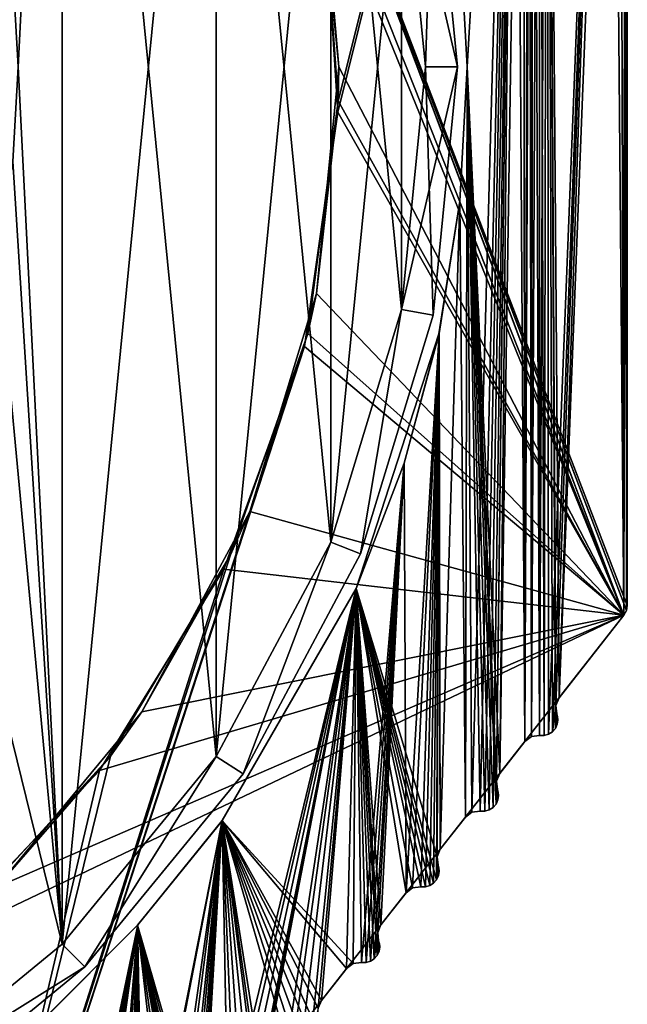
# Model space of a CAD drawing. Header units: millimetres. Extents: x -45.8 to 32.5, y -38.6 to 44.
# Tile 31 of 256: x 13 to 22.5, y -14.6 to 0.7. Entities that reach past the tile are written whole.
import ezdxf

# ---------------------------------------------------------------- set-up
doc = ezdxf.new("R2010")
doc.units = ezdxf.units.MM
doc.header["$LTSCALE"] = 33.374815
for name, color, linetype in [('114', 7, 'CONTINUOUS'), ('115', 7, 'CONTINUOUS'), ('116', 7, 'CONTINUOUS'), ('117', 7, 'CONTINUOUS'), ('118', 7, 'CONTINUOUS'), ('119', 7, 'CONTINUOUS'), ('120', 7, 'CONTINUOUS'), ('270', 7, 'CONTINUOUS'), ('271', 7, 'CONTINUOUS'), ('272', 7, 'CONTINUOUS'), ('273', 7, 'CONTINUOUS'), ('280', 7, 'CONTINUOUS'), ('281', 7, 'CONTINUOUS'), ('282', 7, 'CONTINUOUS'), ('283', 7, 'CONTINUOUS'), ('284', 7, 'CONTINUOUS'), ('291', 7, 'CONTINUOUS'), ('51', 7, 'CONTINUOUS'), ('52', 7, 'CONTINUOUS'), ('53', 7, 'CONTINUOUS'), ('54', 7, 'CONTINUOUS'), ('618', 7, 'CONTINUOUS'), ('619', 7, 'CONTINUOUS'), ('620', 7, 'CONTINUOUS'), ('633', 7, 'CONTINUOUS'), ('634', 7, 'CONTINUOUS'), ('635', 7, 'CONTINUOUS'), ('656', 7, 'CONTINUOUS'), ('657', 7, 'CONTINUOUS'), ('658', 7, 'CONTINUOUS'), ('664', 7, 'CONTINUOUS'), ('665', 7, 'CONTINUOUS'), ('666', 7, 'CONTINUOUS'), ('88', 7, 'CONTINUOUS'), ('89', 7, 'CONTINUOUS'), ('90', 7, 'CONTINUOUS'), ('91', 7, 'CONTINUOUS'), ('98', 7, 'CONTINUOUS'), ('99', 7, 'CONTINUOUS')]:
    doc.layers.add(name, color=color, linetype=linetype)

msp = doc.modelspace()

# ---------------------------------------------------------------- linework, layer by layer
at = {"layer": '114', "linetype": 'Continuous'}
for points in [[(21.413, -10.135, -255), (21.399, -10.089, -255), (21.413, -10.135, 255), (21.413, -10.135, -255)], [(21.399, -10.089, -255), (21.399, -10.089, 255), (21.413, -10.135, 255), (21.399, -10.089, -255)], [(21.417, -10.182, -255), (21.413, -10.135, -255), (21.417, -10.182, 255), (21.417, -10.182, -255)], [(21.413, -10.135, -255), (21.413, -10.135, 255), (21.417, -10.182, 255), (21.413, -10.135, -255)], [(21.378, -10.317, -255), (21.407, -10.252, -255), (21.407, -10.252, 255), (21.378, -10.317, -255)], [(21.378, -10.317, -255), (21.407, -10.252, 255), (21.378, -10.317, 255), (21.378, -10.317, -255)], [(21.417, -10.182, -255), (21.417, -10.182, 255), (21.407, -10.252, 255), (21.417, -10.182, -255)], [(21.407, -10.252, -255), (21.417, -10.182, -255), (21.407, -10.252, 255), (21.407, -10.252, -255)], [(21.203, -10.429, -255), (21.203, -10.429, 255), (21.132, -10.429, 255), (21.203, -10.429, -255)], [(21.132, -10.429, -255), (21.203, -10.429, -255), (21.132, -10.429, 255), (21.132, -10.429, -255)], [(21.203, -10.429, -255), (21.271, -10.409, 255), (21.203, -10.429, 255), (21.203, -10.429, -255)], [(21.203, -10.429, -255), (21.271, -10.409, -255), (21.271, -10.409, 255), (21.203, -10.429, -255)], [(21.271, -10.409, -255), (21.331, -10.371, -255), (21.331, -10.371, 255), (21.271, -10.409, -255)], [(21.271, -10.409, -255), (21.331, -10.371, 255), (21.271, -10.409, 255), (21.271, -10.409, -255)], [(21.331, -10.371, -255), (21.378, -10.317, -255), (21.378, -10.317, 255), (21.331, -10.371, -255)], [(21.331, -10.371, -255), (21.378, -10.317, 255), (21.331, -10.371, 255), (21.331, -10.371, -255)]]:
    msp.add_3dface(points, dxfattribs=at)
at = {"layer": '115', "linetype": 'Continuous'}
for points in [[(20.458, -11.14, -255), (20.509, -11.021, -255), (20.458, -11.14, 255), (20.458, -11.14, -255)], [(20.509, -11.021, -255), (20.509, -11.021, 255), (20.458, -11.14, 255), (20.509, -11.021, -255)], [(20.473, -11.269, -255), (20.458, -11.14, -255), (20.473, -11.269, 255), (20.473, -11.269, -255)], [(20.458, -11.14, -255), (20.458, -11.14, 255), (20.473, -11.269, 255), (20.458, -11.14, -255)]]:
    msp.add_3dface(points, dxfattribs=at)
at = {"layer": '116', "linetype": 'Continuous'}
for points in [[(20.487, -11.315, -255), (20.473, -11.269, -255), (20.487, -11.315, 255), (20.487, -11.315, -255)], [(20.473, -11.269, -255), (20.473, -11.269, 255), (20.487, -11.315, 255), (20.473, -11.269, -255)], [(20.481, -11.432, -255), (20.491, -11.362, -255), (20.481, -11.432, 255), (20.481, -11.432, -255)], [(20.491, -11.362, -255), (20.491, -11.362, 255), (20.481, -11.432, 255), (20.491, -11.362, -255)], [(20.491, -11.362, -255), (20.487, -11.315, -255), (20.491, -11.362, 255), (20.491, -11.362, -255)], [(20.487, -11.315, -255), (20.487, -11.315, 255), (20.491, -11.362, 255), (20.487, -11.315, -255)], [(20.405, -11.551, -255), (20.452, -11.497, 255), (20.405, -11.551, 255), (20.405, -11.551, -255)], [(20.405, -11.551, -255), (20.452, -11.497, -255), (20.452, -11.497, 255), (20.405, -11.551, -255)], [(20.452, -11.497, -255), (20.481, -11.432, -255), (20.481, -11.432, 255), (20.452, -11.497, -255)], [(20.452, -11.497, -255), (20.481, -11.432, 255), (20.452, -11.497, 255), (20.452, -11.497, -255)], [(20.206, -11.609, -255), (20.277, -11.609, -255), (20.206, -11.609, 255), (20.206, -11.609, -255)], [(20.277, -11.609, -255), (20.277, -11.609, 255), (20.206, -11.609, 255), (20.277, -11.609, -255)], [(20.277, -11.609, -255), (20.345, -11.589, -255), (20.345, -11.589, 255), (20.277, -11.609, -255)], [(20.277, -11.609, -255), (20.345, -11.589, 255), (20.277, -11.609, 255), (20.277, -11.609, -255)], [(20.345, -11.589, -255), (20.405, -11.551, -255), (20.405, -11.551, 255), (20.345, -11.589, -255)], [(20.345, -11.589, -255), (20.405, -11.551, 255), (20.345, -11.589, 255), (20.345, -11.589, -255)]]:
    msp.add_3dface(points, dxfattribs=at)
at = {"layer": '117', "linetype": 'Continuous'}
for points in [[(19.974, -11.703, -255), (20.077, -11.625, -255), (19.974, -11.703, 255), (19.974, -11.703, -255)], [(20.077, -11.625, -255), (20.077, -11.625, 255), (19.974, -11.703, 255), (20.077, -11.625, -255)], [(20.077, -11.625, -255), (20.206, -11.609, -255), (20.077, -11.625, 255), (20.077, -11.625, -255)], [(20.206, -11.609, -255), (20.206, -11.609, 255), (20.077, -11.625, 255), (20.206, -11.609, -255)]]:
    msp.add_3dface(points, dxfattribs=at)
at = {"layer": '118', "linetype": 'Continuous'}
for points in [[(19.547, -12.449, -255), (19.547, -12.449, 255), (19.561, -12.495, 255), (19.547, -12.449, -255)], [(19.561, -12.495, -255), (19.547, -12.449, -255), (19.561, -12.495, 255), (19.561, -12.495, -255)], [(19.565, -12.542, -255), (19.565, -12.542, 255), (19.555, -12.612, 255), (19.565, -12.542, -255)], [(19.555, -12.612, -255), (19.565, -12.542, -255), (19.555, -12.612, 255), (19.555, -12.612, -255)], [(19.561, -12.495, -255), (19.561, -12.495, 255), (19.565, -12.542, 255), (19.561, -12.495, -255)], [(19.565, -12.542, -255), (19.561, -12.495, -255), (19.565, -12.542, 255), (19.565, -12.542, -255)], [(19.419, -12.769, -255), (19.479, -12.731, 255), (19.419, -12.769, 255), (19.419, -12.769, -255)], [(19.419, -12.769, -255), (19.479, -12.731, -255), (19.479, -12.731, 255), (19.419, -12.769, -255)], [(19.479, -12.731, -255), (19.525, -12.677, 255), (19.479, -12.731, 255), (19.479, -12.731, -255)], [(19.479, -12.731, -255), (19.525, -12.677, -255), (19.525, -12.677, 255), (19.479, -12.731, -255)], [(19.525, -12.677, -255), (19.555, -12.612, 255), (19.525, -12.677, 255), (19.525, -12.677, -255)], [(19.525, -12.677, -255), (19.555, -12.612, -255), (19.555, -12.612, 255), (19.525, -12.677, -255)], [(19.351, -12.789, -255), (19.351, -12.789, 255), (19.28, -12.789, 255), (19.351, -12.789, -255)], [(19.28, -12.789, -255), (19.351, -12.789, -255), (19.28, -12.789, 255), (19.28, -12.789, -255)], [(19.351, -12.789, -255), (19.419, -12.769, 255), (19.351, -12.789, 255), (19.351, -12.789, -255)], [(19.351, -12.789, -255), (19.419, -12.769, -255), (19.419, -12.769, 255), (19.351, -12.789, -255)]]:
    msp.add_3dface(points, dxfattribs=at)
at = {"layer": '119', "linetype": 'Continuous'}
for points in [[(18.656, -13.381, -255), (18.656, -13.381, 255), (18.606, -13.5, 255), (18.656, -13.381, -255)], [(18.606, -13.5, -255), (18.656, -13.381, -255), (18.606, -13.5, 255), (18.606, -13.5, -255)], [(18.606, -13.5, -255), (18.606, -13.5, 255), (18.621, -13.629, 255), (18.606, -13.5, -255)], [(18.621, -13.629, -255), (18.606, -13.5, -255), (18.621, -13.629, 255), (18.621, -13.629, -255)]]:
    msp.add_3dface(points, dxfattribs=at)
at = {"layer": '120', "linetype": 'Continuous'}
for points in [[(18.621, -13.629, -255), (18.621, -13.629, 255), (18.635, -13.675, 255), (18.621, -13.629, -255)], [(18.635, -13.675, -255), (18.621, -13.629, -255), (18.635, -13.675, 255), (18.635, -13.675, -255)], [(18.599, -13.857, -255), (18.629, -13.792, -255), (18.629, -13.792, 255), (18.599, -13.857, -255)], [(18.599, -13.857, -255), (18.629, -13.792, 255), (18.599, -13.857, 255), (18.599, -13.857, -255)], [(18.639, -13.722, -255), (18.639, -13.722, 255), (18.629, -13.792, 255), (18.639, -13.722, -255)], [(18.629, -13.792, -255), (18.639, -13.722, -255), (18.629, -13.792, 255), (18.629, -13.792, -255)], [(18.639, -13.722, -255), (18.635, -13.675, -255), (18.639, -13.722, 255), (18.639, -13.722, -255)], [(18.635, -13.675, -255), (18.635, -13.675, 255), (18.639, -13.722, 255), (18.635, -13.675, -255)], [(18.354, -13.969, -255), (18.425, -13.969, -255), (18.354, -13.969, 255), (18.354, -13.969, -255)], [(18.425, -13.969, -255), (18.425, -13.969, 255), (18.354, -13.969, 255), (18.425, -13.969, -255)], [(18.425, -13.969, -255), (18.493, -13.949, -255), (18.493, -13.949, 255), (18.425, -13.969, -255)], [(18.425, -13.969, -255), (18.493, -13.949, 255), (18.425, -13.969, 255), (18.425, -13.969, -255)], [(18.493, -13.949, -255), (18.553, -13.911, -255), (18.553, -13.911, 255), (18.493, -13.949, -255)], [(18.493, -13.949, -255), (18.553, -13.911, 255), (18.493, -13.949, 255), (18.493, -13.949, -255)], [(18.553, -13.911, -255), (18.599, -13.857, -255), (18.599, -13.857, 255), (18.553, -13.911, -255)], [(18.553, -13.911, -255), (18.599, -13.857, 255), (18.553, -13.911, 255), (18.553, -13.911, -255)]]:
    msp.add_3dface(points, dxfattribs=at)
at = {"layer": '270', "linetype": 'Continuous'}
for points in [[(12.915, 1.473, -255), (13.682, 13.683, -255), (13, 0, -255), (12.915, 1.473, -255)], [(13.682, 13.683, -255), (13.683, -13.682, -255), (13, 0, -255), (13.682, 13.683, -255)], [(13.682, 13.683, -255), (16.086, 10.755, -255), (13.683, -13.682, -255), (13.682, 13.683, -255)], [(13.683, -13.682, -255), (16.086, 10.755, -255), (16.086, -10.754, -255), (13.683, -13.682, -255)], [(16.086, 10.755, -255), (17.874, 7.413, -255), (16.086, -10.754, -255), (16.086, 10.755, -255)], [(16.086, -10.754, -255), (17.874, 7.413, -255), (17.874, -7.412, -255), (16.086, -10.754, -255)], [(17.874, 7.413, -255), (18.977, 3.782, -255), (17.874, -7.412, -255), (17.874, 7.413, -255)], [(17.874, -7.412, -255), (18.977, 3.782, -255), (18.977, -3.782, -255), (17.874, -7.412, -255)], [(18.977, 3.782, -255), (19.35, 0, -255), (18.977, -3.782, -255), (18.977, 3.782, -255)], [(13, 0, -255), (13.683, -13.682, -255), (12.915, -1.473, -255), (13, 0, -255)], [(13.683, -13.682, -255), (10.755, -16.086, -255), (12.915, -1.473, -255), (13.683, -13.682, -255)]]:
    msp.add_3dface(points, dxfattribs=at)
at = {"layer": '271', "linetype": 'Continuous'}
for points in [[(19.85, 0, -254.5), (18.977, 3.782, -255), (19.469, 3.873, -254.5), (19.85, 0, -254.5)], [(19.35, 0, -255), (18.977, 3.782, -255), (19.85, 0, -254.5), (19.35, 0, -255)]]:
    msp.add_3dface(points, dxfattribs=at)
at = {"layer": '272', "linetype": 'Continuous'}
for points in [[(19.35, 0, -234), (19.469, 3.873, -234.5), (18.977, 3.782, -234), (19.35, 0, -234)], [(19.85, 0, -234.5), (19.469, 3.873, -234.5), (19.35, 0, -234), (19.85, 0, -234.5)]]:
    msp.add_3dface(points, dxfattribs=at)
at = {"layer": '273', "linetype": 'Continuous'}
for points in [[(13, 0, -234), (13.683, 13.682, -234), (12.915, 1.473, -234), (13, 0, -234)], [(13.682, -13.683, -234), (13.683, 13.682, -234), (13, 0, -234), (13.682, -13.683, -234)], [(16.086, -10.755, -234), (13.683, 13.682, -234), (13.682, -13.683, -234), (16.086, -10.755, -234)], [(16.086, 10.754, -234), (13.683, 13.682, -234), (16.086, -10.755, -234), (16.086, 10.754, -234)], [(17.874, -7.413, -234), (16.086, 10.754, -234), (16.086, -10.755, -234), (17.874, -7.413, -234)], [(17.874, 7.412, -234), (16.086, 10.754, -234), (17.874, -7.413, -234), (17.874, 7.412, -234)], [(18.977, -3.782, -234), (17.874, 7.412, -234), (17.874, -7.413, -234), (18.977, -3.782, -234)], [(18.977, 3.782, -234), (17.874, 7.412, -234), (18.977, -3.782, -234), (18.977, 3.782, -234)], [(19.35, 0, -234), (18.977, 3.782, -234), (18.977, -3.782, -234), (19.35, 0, -234)], [(13.682, -13.683, -234), (13, 0, -234), (12.915, -1.473, -234), (13.682, -13.683, -234)], [(12.671, -2.907, -234), (13.682, -13.683, -234), (12.915, -1.473, -234), (12.671, -2.907, -234)], [(11.706, -5.653, -234), (13.682, -13.683, -234), (12.671, -2.907, -234), (11.706, -5.653, -234)], [(10.754, -16.086, -234), (13.682, -13.683, -234), (11.706, -5.653, -234), (10.754, -16.086, -234)]]:
    msp.add_3dface(points, dxfattribs=at)
at = {"layer": '280', "linetype": 'Continuous'}
for points in [[(19.85, 0, -234.5), (19.35, 0, -234), (18.977, -3.782, -234), (19.85, 0, -234.5)], [(19.85, 0, -234.5), (18.977, -3.782, -234), (19.469, -3.873, -234.5), (19.85, 0, -234.5)], [(18.977, -3.782, -234), (17.874, -7.413, -234), (18.339, -7.596, -234.5), (18.977, -3.782, -234)], [(19.469, -3.873, -234.5), (18.977, -3.782, -234), (18.339, -7.596, -234.5), (19.469, -3.873, -234.5)], [(17.874, -7.413, -234), (16.086, -10.755, -234), (16.505, -11.028, -234.5), (17.874, -7.413, -234)], [(18.339, -7.596, -234.5), (17.874, -7.413, -234), (16.505, -11.028, -234.5), (18.339, -7.596, -234.5)], [(16.086, -10.755, -234), (13.682, -13.683, -234), (14.036, -14.036, -234.5), (16.086, -10.755, -234)], [(16.505, -11.028, -234.5), (16.086, -10.755, -234), (14.036, -14.036, -234.5), (16.505, -11.028, -234.5)], [(13.682, -13.683, -234), (10.754, -16.086, -234), (14.036, -14.036, -234.5), (13.682, -13.683, -234)], [(14.036, -14.036, -234.5), (10.754, -16.086, -234), (11.028, -16.505, -234.5), (14.036, -14.036, -234.5)]]:
    msp.add_3dface(points, dxfattribs=at)
at = {"layer": '281', "linetype": 'Continuous'}
for points in [[(13, 0, 255), (13.683, 13.682, 255), (12.915, 1.473, 255), (13, 0, 255)], [(13.682, -13.683, 255), (13.683, 13.682, 255), (13, 0, 255), (13.682, -13.683, 255)], [(16.086, -10.755, 255), (13.683, 13.682, 255), (13.682, -13.683, 255), (16.086, -10.755, 255)], [(16.086, 10.754, 255), (13.683, 13.682, 255), (16.086, -10.755, 255), (16.086, 10.754, 255)], [(17.874, -7.413, 255), (16.086, 10.754, 255), (16.086, -10.755, 255), (17.874, -7.413, 255)], [(17.874, 7.412, 255), (16.086, 10.754, 255), (17.874, -7.413, 255), (17.874, 7.412, 255)], [(18.977, -3.782, 255), (17.874, 7.412, 255), (17.874, -7.413, 255), (18.977, -3.782, 255)], [(18.977, 3.782, 255), (17.874, 7.412, 255), (18.977, -3.782, 255), (18.977, 3.782, 255)], [(19.35, 0, 255), (18.977, 3.782, 255), (18.977, -3.782, 255), (19.35, 0, 255)], [(13.682, -13.683, 255), (13, 0, 255), (12.915, -1.473, 255), (13.682, -13.683, 255)], [(12.671, -2.907, 255), (13.682, -13.683, 255), (12.915, -1.473, 255), (12.671, -2.907, 255)], [(11.706, -5.653, 255), (13.682, -13.683, 255), (12.671, -2.907, 255), (11.706, -5.653, 255)], [(10.754, -16.086, 255), (13.682, -13.683, 255), (11.706, -5.653, 255), (10.754, -16.086, 255)]]:
    msp.add_3dface(points, dxfattribs=at)
at = {"layer": '282', "linetype": 'Continuous'}
for points in [[(18.977, 3.782, 255), (19.35, 0, 255), (19.469, 3.873, 254.5), (18.977, 3.782, 255)], [(19.469, 3.873, 254.5), (19.35, 0, 255), (19.85, 0, 254.5), (19.469, 3.873, 254.5)]]:
    msp.add_3dface(points, dxfattribs=at)
at = {"layer": '283', "linetype": 'Continuous'}
for points in [[(19.85, 0, 234.5), (18.977, 3.782, 234), (19.469, 3.873, 234.5), (19.85, 0, 234.5)], [(19.35, 0, 234), (18.977, 3.782, 234), (19.85, 0, 234.5), (19.35, 0, 234)]]:
    msp.add_3dface(points, dxfattribs=at)
at = {"layer": '284', "linetype": 'Continuous'}
for points in [[(12.915, 1.473, 234), (13.682, 13.683, 234), (13, 0, 234), (12.915, 1.473, 234)], [(13.682, 13.683, 234), (13.683, -13.682, 234), (13, 0, 234), (13.682, 13.683, 234)], [(13.682, 13.683, 234), (16.086, 10.755, 234), (13.683, -13.682, 234), (13.682, 13.683, 234)], [(13.683, -13.682, 234), (16.086, 10.755, 234), (16.086, -10.754, 234), (13.683, -13.682, 234)], [(16.086, 10.755, 234), (17.874, 7.413, 234), (16.086, -10.754, 234), (16.086, 10.755, 234)], [(16.086, -10.754, 234), (17.874, 7.413, 234), (17.874, -7.412, 234), (16.086, -10.754, 234)], [(17.874, 7.413, 234), (18.977, 3.782, 234), (17.874, -7.412, 234), (17.874, 7.413, 234)], [(17.874, -7.412, 234), (18.977, 3.782, 234), (18.977, -3.782, 234), (17.874, -7.412, 234)], [(18.977, 3.782, 234), (19.35, 0, 234), (18.977, -3.782, 234), (18.977, 3.782, 234)], [(13, 0, 234), (13.683, -13.682, 234), (12.915, -1.473, 234), (13, 0, 234)], [(13.683, -13.682, 234), (10.755, -16.086, 234), (12.915, -1.473, 234), (13.683, -13.682, 234)]]:
    msp.add_3dface(points, dxfattribs=at)
at = {"layer": '291', "linetype": 'Continuous'}
for points in [[(18.977, -3.782, 234), (19.35, 0, 234), (19.469, -3.873, 234.5), (18.977, -3.782, 234)], [(19.35, 0, 234), (19.85, 0, 234.5), (19.469, -3.873, 234.5), (19.35, 0, 234)], [(17.874, -7.412, 234), (18.977, -3.782, 234), (18.339, -7.596, 234.5), (17.874, -7.412, 234)], [(18.339, -7.596, 234.5), (18.977, -3.782, 234), (19.469, -3.873, 234.5), (18.339, -7.596, 234.5)], [(16.086, -10.754, 234), (17.874, -7.412, 234), (16.505, -11.028, 234.5), (16.086, -10.754, 234)], [(16.505, -11.028, 234.5), (17.874, -7.412, 234), (18.339, -7.596, 234.5), (16.505, -11.028, 234.5)], [(13.683, -13.682, 234), (16.086, -10.754, 234), (14.036, -14.036, 234.5), (13.683, -13.682, 234)], [(14.036, -14.036, 234.5), (16.086, -10.754, 234), (16.505, -11.028, 234.5), (14.036, -14.036, 234.5)], [(10.755, -16.086, 234), (13.683, -13.682, 234), (14.036, -14.036, 234.5), (10.755, -16.086, 234)], [(11.028, -16.505, 234.5), (10.755, -16.086, 234), (14.036, -14.036, 234.5), (11.028, -16.505, 234.5)]]:
    msp.add_3dface(points, dxfattribs=at)
at = {"layer": '51', "linetype": 'Continuous'}
for points in [[(21.25, 14.31, -255), (21.132, -10.429, -255), (21.125, 14.276, -255), (21.25, 14.31, -255)], [(21.203, -10.429, -255), (21.132, -10.429, -255), (21.25, 14.31, -255), (21.203, -10.429, -255)], [(21.271, -10.409, -255), (21.203, -10.429, -255), (21.25, 14.31, -255), (21.271, -10.409, -255)], [(22.25, 14.31, -255), (21.271, -10.409, -255), (21.25, 14.31, -255), (22.25, 14.31, -255)], [(21.331, -10.371, -255), (21.271, -10.409, -255), (22.25, 14.31, -255), (21.331, -10.371, -255)], [(21.384, -9.96, -255), (21.331, -10.371, -255), (22.25, 14.31, -255), (21.384, -9.96, -255)], [(21.435, -9.841, -255), (21.384, -9.96, -255), (22.25, 14.31, -255), (21.435, -9.841, -255)], [(22.375, 14.276, -255), (21.435, -9.841, -255), (22.25, 14.31, -255), (22.375, 14.276, -255)], [(21.034, 14.185, -255), (21.004, -10.445, -255), (21, 13.06, -255), (21.034, 14.185, -255)], [(21.125, 14.276, -255), (21.004, -10.445, -255), (21.034, 14.185, -255), (21.125, 14.276, -255)], [(21.132, -10.429, -255), (21.004, -10.445, -255), (21.125, 14.276, -255), (21.132, -10.429, -255)], [(22.447, -8.552, -255), (21.435, -9.841, -255), (22.375, 14.276, -255), (22.447, -8.552, -255)], [(22.466, 14.185, -255), (22.447, -8.552, -255), (22.375, 14.276, -255), (22.466, 14.185, -255)], [(22.486, -8.479, -255), (22.447, -8.552, -255), (22.466, 14.185, -255), (22.486, -8.479, -255)], [(22.5, 14.06, -255), (22.486, -8.479, -255), (22.466, 14.185, -255), (22.5, 14.06, -255)], [(22.5, -8.397, -255), (22.486, -8.479, -255), (22.5, 14.06, -255), (22.5, -8.397, -255)], [(21, 13.06, -255), (20.9, -10.523, -255), (20.966, 12.935, -255), (21, 13.06, -255)], [(21.004, -10.445, -255), (20.9, -10.523, -255), (21, 13.06, -255), (21.004, -10.445, -255)], [(20.966, 12.935, -255), (20.9, -10.523, -255), (20.875, 12.844, -255), (20.966, 12.935, -255)], [(20.75, 12.81, -255), (20, 0, -255), (19.89, 2.093, -255), (20.75, 12.81, -255)], [(20.75, 12.81, -255), (20.077, -11.625, -255), (20, 0, -255), (20.75, 12.81, -255)], [(20.206, -11.609, -255), (20.077, -11.625, -255), (20.75, 12.81, -255), (20.206, -11.609, -255)], [(20.277, -11.609, -255), (20.206, -11.609, -255), (20.75, 12.81, -255), (20.277, -11.609, -255)], [(20.345, -11.589, -255), (20.277, -11.609, -255), (20.75, 12.81, -255), (20.345, -11.589, -255)], [(20.405, -11.551, -255), (20.345, -11.589, -255), (20.75, 12.81, -255), (20.405, -11.551, -255)], [(20.452, -11.497, -255), (20.405, -11.551, -255), (20.75, 12.81, -255), (20.452, -11.497, -255)], [(20.458, -11.14, -255), (20.452, -11.497, -255), (20.75, 12.81, -255), (20.458, -11.14, -255)], [(20.509, -11.021, -255), (20.458, -11.14, -255), (20.75, 12.81, -255), (20.509, -11.021, -255)], [(20.875, 12.844, -255), (20.509, -11.021, -255), (20.75, 12.81, -255), (20.875, 12.844, -255)], [(20.9, -10.523, -255), (20.509, -11.021, -255), (20.875, 12.844, -255), (20.9, -10.523, -255)], [(20, 0, -255), (19.974, -11.703, -255), (19.89, -2.091, -255), (20, 0, -255)], [(20.077, -11.625, -255), (19.974, -11.703, -255), (20, 0, -255), (20.077, -11.625, -255)], [(19.89, -2.091, -255), (19.583, -12.201, -255), (19.563, -4.159, -255), (19.89, -2.091, -255)], [(19.974, -11.703, -255), (19.583, -12.201, -255), (19.89, -2.091, -255), (19.974, -11.703, -255)], [(19.563, -4.159, -255), (19.048, -12.883, -255), (19.021, -6.18, -255), (19.563, -4.159, -255)], [(19.151, -12.805, -255), (19.048, -12.883, -255), (19.563, -4.159, -255), (19.151, -12.805, -255)], [(19.28, -12.789, -255), (19.151, -12.805, -255), (19.563, -4.159, -255), (19.28, -12.789, -255)], [(19.351, -12.789, -255), (19.28, -12.789, -255), (19.563, -4.159, -255), (19.351, -12.789, -255)], [(19.419, -12.769, -255), (19.351, -12.789, -255), (19.563, -4.159, -255), (19.419, -12.769, -255)], [(19.479, -12.731, -255), (19.419, -12.769, -255), (19.563, -4.159, -255), (19.479, -12.731, -255)], [(19.525, -12.677, -255), (19.479, -12.731, -255), (19.563, -4.159, -255), (19.525, -12.677, -255)], [(19.532, -12.32, -255), (19.525, -12.677, -255), (19.563, -4.159, -255), (19.532, -12.32, -255)], [(19.583, -12.201, -255), (19.532, -12.32, -255), (19.563, -4.159, -255), (19.583, -12.201, -255)], [(19.021, -6.18, -255), (18.354, -13.969, -255), (18.271, -8.136, -255), (19.021, -6.18, -255)], [(18.425, -13.969, -255), (18.354, -13.969, -255), (19.021, -6.18, -255), (18.425, -13.969, -255)], [(18.493, -13.949, -255), (18.425, -13.969, -255), (19.021, -6.18, -255), (18.493, -13.949, -255)], [(18.553, -13.911, -255), (18.493, -13.949, -255), (19.021, -6.18, -255), (18.553, -13.911, -255)], [(18.606, -13.5, -255), (18.553, -13.911, -255), (19.021, -6.18, -255), (18.606, -13.5, -255)], [(18.656, -13.381, -255), (18.606, -13.5, -255), (19.021, -6.18, -255), (18.656, -13.381, -255)], [(19.048, -12.883, -255), (18.656, -13.381, -255), (19.021, -6.18, -255), (19.048, -12.883, -255)], [(18.271, -8.136, -255), (16.27, -16.423, -255), (16.18, -11.756, -255), (18.271, -8.136, -255)], [(16.373, -16.345, -255), (16.27, -16.423, -255), (18.271, -8.136, -255), (16.373, -16.345, -255)], [(16.502, -16.329, -255), (16.373, -16.345, -255), (18.271, -8.136, -255), (16.502, -16.329, -255)], [(16.641, -16.309, -255), (16.502, -16.329, -255), (18.271, -8.136, -255), (16.641, -16.309, -255)], [(16.753, -15.86, -255), (16.641, -16.309, -255), (18.271, -8.136, -255), (16.753, -15.86, -255)], [(16.804, -15.741, -255), (16.753, -15.86, -255), (18.271, -8.136, -255), (16.804, -15.741, -255)], [(17.196, -15.243, -255), (16.804, -15.741, -255), (18.271, -8.136, -255), (17.196, -15.243, -255)], [(17.299, -15.165, -255), (17.196, -15.243, -255), (18.271, -8.136, -255), (17.299, -15.165, -255)], [(17.428, -15.149, -255), (17.299, -15.165, -255), (18.271, -8.136, -255), (17.428, -15.149, -255)], [(17.567, -15.129, -255), (17.428, -15.149, -255), (18.271, -8.136, -255), (17.567, -15.129, -255)], [(17.68, -14.68, -255), (17.567, -15.129, -255), (18.271, -8.136, -255), (17.68, -14.68, -255)], [(17.73, -14.561, -255), (17.68, -14.68, -255), (18.271, -8.136, -255), (17.73, -14.561, -255)], [(18.122, -14.063, -255), (17.73, -14.561, -255), (18.271, -8.136, -255), (18.122, -14.063, -255)], [(18.225, -13.985, -255), (18.122, -14.063, -255), (18.271, -8.136, -255), (18.225, -13.985, -255)], [(18.354, -13.969, -255), (18.225, -13.985, -255), (18.271, -8.136, -255), (18.354, -13.969, -255)], [(21.378, -10.317, -255), (21.331, -10.371, -255), (21.384, -9.96, -255), (21.378, -10.317, -255)], [(21.399, -10.089, -255), (21.378, -10.317, -255), (21.384, -9.96, -255), (21.399, -10.089, -255)], [(21.407, -10.252, -255), (21.378, -10.317, -255), (21.399, -10.089, -255), (21.407, -10.252, -255)], [(21.413, -10.135, -255), (21.407, -10.252, -255), (21.399, -10.089, -255), (21.413, -10.135, -255)], [(21.417, -10.182, -255), (21.407, -10.252, -255), (21.413, -10.135, -255), (21.417, -10.182, -255)], [(20.473, -11.269, -255), (20.452, -11.497, -255), (20.458, -11.14, -255), (20.473, -11.269, -255)], [(20.481, -11.432, -255), (20.452, -11.497, -255), (20.473, -11.269, -255), (20.481, -11.432, -255)], [(20.487, -11.315, -255), (20.481, -11.432, -255), (20.473, -11.269, -255), (20.487, -11.315, -255)], [(20.491, -11.362, -255), (20.481, -11.432, -255), (20.487, -11.315, -255), (20.491, -11.362, -255)], [(16.18, -11.756, -255), (14.901, -18.22, -255), (14.862, -13.383, -255), (16.18, -11.756, -255)], [(14.952, -18.101, -255), (14.901, -18.22, -255), (16.18, -11.756, -255), (14.952, -18.101, -255)], [(15.344, -17.603, -255), (14.952, -18.101, -255), (16.18, -11.756, -255), (15.344, -17.603, -255)], [(15.447, -17.525, -255), (15.344, -17.603, -255), (16.18, -11.756, -255), (15.447, -17.525, -255)], [(15.576, -17.509, -255), (15.447, -17.525, -255), (16.18, -11.756, -255), (15.576, -17.509, -255)], [(15.647, -17.509, -255), (15.576, -17.509, -255), (16.18, -11.756, -255), (15.647, -17.509, -255)], [(15.715, -17.489, -255), (15.647, -17.509, -255), (16.18, -11.756, -255), (15.715, -17.489, -255)], [(15.775, -17.451, -255), (15.715, -17.489, -255), (16.18, -11.756, -255), (15.775, -17.451, -255)], [(15.827, -17.04, -255), (15.775, -17.451, -255), (16.18, -11.756, -255), (15.827, -17.04, -255)], [(15.878, -16.921, -255), (15.827, -17.04, -255), (16.18, -11.756, -255), (15.878, -16.921, -255)], [(16.27, -16.423, -255), (15.878, -16.921, -255), (16.18, -11.756, -255), (16.27, -16.423, -255)], [(19.547, -12.449, -255), (19.525, -12.677, -255), (19.532, -12.32, -255), (19.547, -12.449, -255)], [(19.555, -12.612, -255), (19.525, -12.677, -255), (19.547, -12.449, -255), (19.555, -12.612, -255)], [(19.561, -12.495, -255), (19.555, -12.612, -255), (19.547, -12.449, -255), (19.561, -12.495, -255)], [(19.565, -12.542, -255), (19.555, -12.612, -255), (19.561, -12.495, -255), (19.565, -12.542, -255)], [(14.862, -13.383, -255), (13.491, -19.963, -255), (13.381, -14.864, -255), (14.862, -13.383, -255)], [(13.595, -19.885, -255), (13.491, -19.963, -255), (14.862, -13.383, -255), (13.595, -19.885, -255)], [(13.723, -19.869, -255), (13.595, -19.885, -255), (14.862, -13.383, -255), (13.723, -19.869, -255)], [(13.795, -19.869, -255), (13.723, -19.869, -255), (14.862, -13.383, -255), (13.795, -19.869, -255)], [(13.863, -19.849, -255), (13.795, -19.869, -255), (14.862, -13.383, -255), (13.863, -19.849, -255)], [(13.975, -19.4, -255), (13.863, -19.849, -255), (14.862, -13.383, -255), (13.975, -19.4, -255)], [(14.026, -19.281, -255), (13.975, -19.4, -255), (14.862, -13.383, -255), (14.026, -19.281, -255)], [(14.417, -18.783, -255), (14.026, -19.281, -255), (14.862, -13.383, -255), (14.417, -18.783, -255)], [(14.521, -18.705, -255), (14.417, -18.783, -255), (14.862, -13.383, -255), (14.521, -18.705, -255)], [(14.649, -18.689, -255), (14.521, -18.705, -255), (14.862, -13.383, -255), (14.649, -18.689, -255)], [(14.721, -18.689, -255), (14.649, -18.689, -255), (14.862, -13.383, -255), (14.721, -18.689, -255)], [(14.789, -18.669, -255), (14.721, -18.689, -255), (14.862, -13.383, -255), (14.789, -18.669, -255)], [(14.849, -18.631, -255), (14.789, -18.669, -255), (14.862, -13.383, -255), (14.849, -18.631, -255)], [(14.895, -18.577, -255), (14.849, -18.631, -255), (14.862, -13.383, -255), (14.895, -18.577, -255)], [(14.901, -18.22, -255), (14.895, -18.577, -255), (14.862, -13.383, -255), (14.901, -18.22, -255)], [(18.599, -13.857, -255), (18.553, -13.911, -255), (18.606, -13.5, -255), (18.599, -13.857, -255)], [(18.621, -13.629, -255), (18.599, -13.857, -255), (18.606, -13.5, -255), (18.621, -13.629, -255)], [(18.629, -13.792, -255), (18.599, -13.857, -255), (18.621, -13.629, -255), (18.629, -13.792, -255)], [(18.635, -13.675, -255), (18.629, -13.792, -255), (18.621, -13.629, -255), (18.635, -13.675, -255)], [(18.639, -13.722, -255), (18.629, -13.792, -255), (18.635, -13.675, -255), (18.639, -13.722, -255)]]:
    msp.add_3dface(points, dxfattribs=at)
at = {"layer": '52', "linetype": 'Continuous'}
for points in [[(20, 0, -255), (19.89, -2.091, -255), (20, 0, 255), (20, 0, -255)], [(20, 0, 255), (19.89, -2.091, -255), (19.89, -2.093, 255), (20, 0, 255)], [(19.89, -2.093, 255), (19.563, -4.159, -255), (19.562, -4.161, 255), (19.89, -2.093, 255)], [(19.89, -2.091, -255), (19.563, -4.159, -255), (19.89, -2.093, 255), (19.89, -2.091, -255)], [(19.562, -4.161, 255), (18.271, -8.136, -255), (18.27, -8.137, 255), (19.562, -4.161, 255)], [(19.021, -6.18, -255), (18.271, -8.136, -255), (19.562, -4.161, 255), (19.021, -6.18, -255)], [(19.563, -4.159, -255), (19.021, -6.18, -255), (19.562, -4.161, 255), (19.563, -4.159, -255)], [(18.27, -8.137, 255), (16.18, -11.756, -255), (16.179, -11.757, 255), (18.27, -8.137, 255)], [(18.271, -8.136, -255), (16.18, -11.756, -255), (18.27, -8.137, 255), (18.271, -8.136, -255)], [(16.179, -11.757, 255), (14.862, -13.383, -255), (14.861, -13.385, 255), (16.179, -11.757, 255)], [(16.18, -11.756, -255), (14.862, -13.383, -255), (16.179, -11.757, 255), (16.18, -11.756, -255)], [(14.861, -13.385, 255), (13.381, -14.864, -255), (13.38, -14.866, 255), (14.861, -13.385, 255)], [(14.862, -13.383, -255), (13.381, -14.864, -255), (14.861, -13.385, 255), (14.862, -13.383, -255)]]:
    msp.add_3dface(points, dxfattribs=at)
at = {"layer": '53', "linetype": 'Continuous'}
for points in [[(21.25, 14.31, 255), (21.125, 14.276, 255), (21.203, -10.429, 255), (21.25, 14.31, 255)], [(21.271, -10.409, 255), (21.25, 14.31, 255), (21.203, -10.429, 255), (21.271, -10.409, 255)], [(22.25, 14.31, 255), (21.25, 14.31, 255), (21.435, -9.841, 255), (22.25, 14.31, 255)], [(21.435, -9.841, 255), (21.25, 14.31, 255), (21.384, -9.96, 255), (21.435, -9.841, 255)], [(21.384, -9.96, 255), (21.25, 14.31, 255), (21.378, -10.317, 255), (21.384, -9.96, 255)], [(21.378, -10.317, 255), (21.25, 14.31, 255), (21.331, -10.371, 255), (21.378, -10.317, 255)], [(21.331, -10.371, 255), (21.25, 14.31, 255), (21.271, -10.409, 255), (21.331, -10.371, 255)], [(22.447, -8.552, 255), (22.25, 14.31, 255), (21.435, -9.841, 255), (22.447, -8.552, 255)], [(22.375, 14.276, 255), (22.25, 14.31, 255), (22.447, -8.552, 255), (22.375, 14.276, 255)], [(21.004, -10.445, 255), (21.034, 14.185, 255), (21, 13.06, 255), (21.004, -10.445, 255)], [(21.132, -10.429, 255), (21.034, 14.185, 255), (21.004, -10.445, 255), (21.132, -10.429, 255)], [(21.125, 14.276, 255), (21.034, 14.185, 255), (21.132, -10.429, 255), (21.125, 14.276, 255)], [(21.203, -10.429, 255), (21.125, 14.276, 255), (21.132, -10.429, 255), (21.203, -10.429, 255)], [(22.466, 14.185, 255), (22.375, 14.276, 255), (22.447, -8.552, 255), (22.466, 14.185, 255)], [(22.486, -8.479, 255), (22.466, 14.185, 255), (22.447, -8.552, 255), (22.486, -8.479, 255)], [(22.5, 14.06, 255), (22.466, 14.185, 255), (22.5, -8.397, 255), (22.5, 14.06, 255)], [(22.5, -8.397, 255), (22.466, 14.185, 255), (22.486, -8.479, 255), (22.5, -8.397, 255)], [(21, 13.06, 255), (20.966, 12.935, 255), (21.004, -10.445, 255), (21, 13.06, 255)], [(20.966, 12.935, 255), (20.875, 12.844, 255), (20.9, -10.523, 255), (20.966, 12.935, 255)], [(21.004, -10.445, 255), (20.966, 12.935, 255), (20.9, -10.523, 255), (21.004, -10.445, 255)], [(20, 0, 255), (20.75, 12.81, 255), (19.89, 2.091, 255), (20, 0, 255)], [(20.75, 12.81, 255), (20, 0, 255), (20.509, -11.021, 255), (20.75, 12.81, 255)], [(20.9, -10.523, 255), (20.75, 12.81, 255), (20.509, -11.021, 255), (20.9, -10.523, 255)], [(20.875, 12.844, 255), (20.75, 12.81, 255), (20.9, -10.523, 255), (20.875, 12.844, 255)], [(20, 0, 255), (19.89, -2.093, 255), (19.974, -11.703, 255), (20, 0, 255)], [(20.077, -11.625, 255), (20, 0, 255), (19.974, -11.703, 255), (20.077, -11.625, 255)], [(20.206, -11.609, 255), (20, 0, 255), (20.077, -11.625, 255), (20.206, -11.609, 255)], [(20.277, -11.609, 255), (20, 0, 255), (20.206, -11.609, 255), (20.277, -11.609, 255)], [(20.509, -11.021, 255), (20, 0, 255), (20.458, -11.14, 255), (20.509, -11.021, 255)], [(20.345, -11.589, 255), (20, 0, 255), (20.277, -11.609, 255), (20.345, -11.589, 255)], [(20.405, -11.551, 255), (20, 0, 255), (20.345, -11.589, 255), (20.405, -11.551, 255)], [(20.452, -11.497, 255), (20, 0, 255), (20.405, -11.551, 255), (20.452, -11.497, 255)], [(20.458, -11.14, 255), (20, 0, 255), (20.452, -11.497, 255), (20.458, -11.14, 255)], [(19.89, -2.093, 255), (19.562, -4.161, 255), (19.583, -12.201, 255), (19.89, -2.093, 255)], [(19.974, -11.703, 255), (19.89, -2.093, 255), (19.583, -12.201, 255), (19.974, -11.703, 255)], [(19.562, -4.161, 255), (18.27, -8.137, 255), (19.532, -12.32, 255), (19.562, -4.161, 255)], [(19.583, -12.201, 255), (19.562, -4.161, 255), (19.532, -12.32, 255), (19.583, -12.201, 255)], [(18.27, -8.137, 255), (16.179, -11.757, 255), (18.225, -13.985, 255), (18.27, -8.137, 255)], [(18.354, -13.969, 255), (18.27, -8.137, 255), (18.225, -13.985, 255), (18.354, -13.969, 255)], [(19.532, -12.32, 255), (18.27, -8.137, 255), (19.525, -12.677, 255), (19.532, -12.32, 255)], [(19.525, -12.677, 255), (18.27, -8.137, 255), (19.479, -12.731, 255), (19.525, -12.677, 255)], [(19.048, -12.883, 255), (18.27, -8.137, 255), (18.656, -13.381, 255), (19.048, -12.883, 255)], [(19.151, -12.805, 255), (18.27, -8.137, 255), (19.048, -12.883, 255), (19.151, -12.805, 255)], [(19.28, -12.789, 255), (18.27, -8.137, 255), (19.151, -12.805, 255), (19.28, -12.789, 255)], [(19.351, -12.789, 255), (18.27, -8.137, 255), (19.28, -12.789, 255), (19.351, -12.789, 255)], [(19.419, -12.769, 255), (18.27, -8.137, 255), (19.351, -12.789, 255), (19.419, -12.769, 255)], [(19.479, -12.731, 255), (18.27, -8.137, 255), (19.419, -12.769, 255), (19.479, -12.731, 255)], [(18.656, -13.381, 255), (18.27, -8.137, 255), (18.606, -13.5, 255), (18.656, -13.381, 255)], [(18.425, -13.969, 255), (18.27, -8.137, 255), (18.354, -13.969, 255), (18.425, -13.969, 255)], [(18.493, -13.949, 255), (18.27, -8.137, 255), (18.425, -13.969, 255), (18.493, -13.949, 255)], [(18.553, -13.911, 255), (18.27, -8.137, 255), (18.493, -13.949, 255), (18.553, -13.911, 255)], [(18.599, -13.857, 255), (18.27, -8.137, 255), (18.553, -13.911, 255), (18.599, -13.857, 255)], [(18.606, -13.5, 255), (18.27, -8.137, 255), (18.599, -13.857, 255), (18.606, -13.5, 255)], [(21.407, -10.252, 255), (21.384, -9.96, 255), (21.378, -10.317, 255), (21.407, -10.252, 255)], [(21.399, -10.089, 255), (21.384, -9.96, 255), (21.407, -10.252, 255), (21.399, -10.089, 255)], [(21.413, -10.135, 255), (21.399, -10.089, 255), (21.407, -10.252, 255), (21.413, -10.135, 255)], [(21.417, -10.182, 255), (21.413, -10.135, 255), (21.407, -10.252, 255), (21.417, -10.182, 255)], [(20.481, -11.432, 255), (20.458, -11.14, 255), (20.452, -11.497, 255), (20.481, -11.432, 255)], [(20.473, -11.269, 255), (20.458, -11.14, 255), (20.481, -11.432, 255), (20.473, -11.269, 255)], [(20.487, -11.315, 255), (20.473, -11.269, 255), (20.481, -11.432, 255), (20.487, -11.315, 255)], [(20.491, -11.362, 255), (20.487, -11.315, 255), (20.481, -11.432, 255), (20.491, -11.362, 255)], [(16.179, -11.757, 255), (14.861, -13.385, 255), (15.878, -16.921, 255), (16.179, -11.757, 255)], [(16.27, -16.423, 255), (16.179, -11.757, 255), (15.878, -16.921, 255), (16.27, -16.423, 255)], [(16.373, -16.345, 255), (16.179, -11.757, 255), (16.27, -16.423, 255), (16.373, -16.345, 255)], [(16.502, -16.329, 255), (16.179, -11.757, 255), (16.373, -16.345, 255), (16.502, -16.329, 255)], [(16.641, -16.309, 255), (16.179, -11.757, 255), (16.502, -16.329, 255), (16.641, -16.309, 255)], [(16.747, -16.217, 255), (16.179, -11.757, 255), (16.641, -16.309, 255), (16.747, -16.217, 255)], [(16.753, -15.86, 255), (16.179, -11.757, 255), (16.747, -16.217, 255), (16.753, -15.86, 255)], [(16.804, -15.741, 255), (16.179, -11.757, 255), (16.753, -15.86, 255), (16.804, -15.741, 255)], [(17.196, -15.243, 255), (16.179, -11.757, 255), (16.804, -15.741, 255), (17.196, -15.243, 255)], [(18.225, -13.985, 255), (16.179, -11.757, 255), (18.122, -14.063, 255), (18.225, -13.985, 255)], [(17.299, -15.165, 255), (16.179, -11.757, 255), (17.196, -15.243, 255), (17.299, -15.165, 255)], [(17.428, -15.149, 255), (16.179, -11.757, 255), (17.299, -15.165, 255), (17.428, -15.149, 255)], [(17.567, -15.129, 255), (16.179, -11.757, 255), (17.428, -15.149, 255), (17.567, -15.129, 255)], [(17.673, -15.037, 255), (16.179, -11.757, 255), (17.567, -15.129, 255), (17.673, -15.037, 255)], [(17.68, -14.68, 255), (16.179, -11.757, 255), (17.673, -15.037, 255), (17.68, -14.68, 255)], [(17.73, -14.561, 255), (16.179, -11.757, 255), (17.68, -14.68, 255), (17.73, -14.561, 255)], [(18.122, -14.063, 255), (16.179, -11.757, 255), (17.73, -14.561, 255), (18.122, -14.063, 255)], [(19.555, -12.612, 255), (19.532, -12.32, 255), (19.525, -12.677, 255), (19.555, -12.612, 255)], [(19.547, -12.449, 255), (19.532, -12.32, 255), (19.555, -12.612, 255), (19.547, -12.449, 255)], [(19.561, -12.495, 255), (19.547, -12.449, 255), (19.555, -12.612, 255), (19.561, -12.495, 255)], [(19.565, -12.542, 255), (19.561, -12.495, 255), (19.555, -12.612, 255), (19.565, -12.542, 255)], [(14.861, -13.385, 255), (13.38, -14.866, 255), (14.849, -18.631, 255), (14.861, -13.385, 255)], [(14.895, -18.577, 255), (14.861, -13.385, 255), (14.849, -18.631, 255), (14.895, -18.577, 255)], [(15.576, -17.509, 255), (14.861, -13.385, 255), (15.447, -17.525, 255), (15.576, -17.509, 255)], [(15.447, -17.525, 255), (14.861, -13.385, 255), (15.344, -17.603, 255), (15.447, -17.525, 255)], [(15.344, -17.603, 255), (14.861, -13.385, 255), (14.952, -18.101, 255), (15.344, -17.603, 255)], [(14.952, -18.101, 255), (14.861, -13.385, 255), (14.901, -18.22, 255), (14.952, -18.101, 255)], [(14.901, -18.22, 255), (14.861, -13.385, 255), (14.895, -18.577, 255), (14.901, -18.22, 255)], [(15.715, -17.489, 255), (14.861, -13.385, 255), (15.647, -17.509, 255), (15.715, -17.489, 255)], [(15.775, -17.451, 255), (14.861, -13.385, 255), (15.715, -17.489, 255), (15.775, -17.451, 255)], [(15.647, -17.509, 255), (14.861, -13.385, 255), (15.576, -17.509, 255), (15.647, -17.509, 255)], [(15.821, -17.397, 255), (14.861, -13.385, 255), (15.775, -17.451, 255), (15.821, -17.397, 255)], [(15.827, -17.04, 255), (14.861, -13.385, 255), (15.821, -17.397, 255), (15.827, -17.04, 255)], [(15.878, -16.921, 255), (14.861, -13.385, 255), (15.827, -17.04, 255), (15.878, -16.921, 255)], [(18.629, -13.792, 255), (18.606, -13.5, 255), (18.599, -13.857, 255), (18.629, -13.792, 255)], [(18.621, -13.629, 255), (18.606, -13.5, 255), (18.629, -13.792, 255), (18.621, -13.629, 255)], [(18.635, -13.675, 255), (18.621, -13.629, 255), (18.629, -13.792, 255), (18.635, -13.675, 255)], [(18.639, -13.722, 255), (18.635, -13.675, 255), (18.629, -13.792, 255), (18.639, -13.722, 255)]]:
    msp.add_3dface(points, dxfattribs=at)
at = {"layer": '54', "linetype": 'Continuous'}
for points in [[(19.89, 2.093, -255), (20, 0, -255), (19.89, 2.091, 255), (19.89, 2.093, -255)], [(20, 0, -255), (20, 0, 255), (19.89, 2.091, 255), (20, 0, -255)]]:
    msp.add_3dface(points, dxfattribs=at)
at = {"layer": '618', "linetype": 'Continuous'}
for points in [[(22.5, 17.5, 256.5), (16.611, 6.933, 256.5), (22.5, -8.398, 256.5), (22.5, 17.5, 256.5)], [(16.611, 6.933, 256.5), (17.649, 3.536, 256.5), (22.447, -8.552, 256.5), (16.611, 6.933, 256.5)], [(22.5, -8.398, 256.5), (16.611, 6.933, 256.5), (22.486, -8.479, 256.5), (22.5, -8.398, 256.5)], [(22.486, -8.479, 256.5), (16.611, 6.933, 256.5), (22.447, -8.552, 256.5), (22.486, -8.479, 256.5)], [(17.649, 3.536, 256.5), (18, 0.002, 256.5), (22.447, -8.552, 256.5), (17.649, 3.536, 256.5)], [(18, 0.002, 256.5), (17.65, -3.534, 256.5), (22.447, -8.552, 256.5), (18, 0.002, 256.5)], [(17.65, -3.534, 256.5), (16.611, -6.933, 256.5), (22.447, -8.552, 256.5), (17.65, -3.534, 256.5)], [(16.611, -6.933, 256.5), (14.926, -10.06, 256.5), (22.447, -8.552, 256.5), (16.611, -6.933, 256.5)], [(22.447, -8.552, 256.5), (12.66, -12.796, 256.5), (11.575, -22.404, 256.5), (22.447, -8.552, 256.5)], [(14.926, -10.06, 256.5), (12.66, -12.796, 256.5), (22.447, -8.552, 256.5), (14.926, -10.06, 256.5)]]:
    msp.add_3dface(points, dxfattribs=at)
at = {"layer": '619', "linetype": 'Continuous'}
for points in [[(18, 0.002, 256.5), (17.649, 3.536, 256.5), (17.728, 3.12, 255), (18, 0.002, 256.5)], [(17.992, -0.529, 255), (18, 0.002, 256.5), (17.728, 3.12, 255), (17.992, -0.529, 255)], [(17.65, -3.534, 256.5), (18, 0.002, 256.5), (17.992, -0.529, 255), (17.65, -3.534, 256.5)], [(17.514, -4.155, 255), (17.65, -3.534, 256.5), (17.992, -0.529, 255), (17.514, -4.155, 255)], [(16.611, -6.933, 256.5), (17.65, -3.534, 256.5), (17.514, -4.155, 255), (16.611, -6.933, 256.5)], [(16.312, -7.609, 255), (16.611, -6.933, 256.5), (17.514, -4.155, 255), (16.312, -7.609, 255)], [(14.926, -10.06, 256.5), (16.611, -6.933, 256.5), (16.312, -7.609, 255), (14.926, -10.06, 256.5)], [(14.438, -10.749, 255), (14.926, -10.06, 256.5), (16.312, -7.609, 255), (14.438, -10.749, 255)], [(12.66, -12.796, 256.5), (14.926, -10.06, 256.5), (14.438, -10.749, 255), (12.66, -12.796, 256.5)], [(11.966, -13.446, 255), (12.66, -12.796, 256.5), (14.438, -10.749, 255), (11.966, -13.446, 255)]]:
    msp.add_3dface(points, dxfattribs=at)
at = {"layer": '620', "linetype": 'Continuous'}
for points in [[(22.5, 17.5, 255), (17.992, -0.529, 255), (17.728, 3.12, 255), (22.5, 17.5, 255)], [(17.992, -0.529, 255), (22.5, 17.5, 255), (22.447, -8.552, 255), (17.992, -0.529, 255)], [(22.447, -8.552, 255), (22.5, 17.5, 255), (22.486, -8.479, 255), (22.447, -8.552, 255)], [(22.486, -8.479, 255), (22.5, 17.5, 255), (22.5, -8.398, 255), (22.486, -8.479, 255)], [(17.514, -4.155, 255), (17.992, -0.529, 255), (22.447, -8.552, 255), (17.514, -4.155, 255)], [(16.312, -7.609, 255), (17.514, -4.155, 255), (11.575, -22.404, 255), (16.312, -7.609, 255)], [(11.575, -22.404, 255), (17.514, -4.155, 255), (22.447, -8.552, 255), (11.575, -22.404, 255)], [(14.438, -10.749, 255), (16.312, -7.609, 255), (11.575, -22.404, 255), (14.438, -10.749, 255)], [(11.966, -13.446, 255), (14.438, -10.749, 255), (11.575, -22.404, 255), (11.966, -13.446, 255)]]:
    msp.add_3dface(points, dxfattribs=at)
at = {"layer": '633', "linetype": 'Continuous'}
for points in [[(22.447, -8.552, 256.5), (11.575, -22.404, 256.5), (22.447, -8.552, 255), (22.447, -8.552, 256.5)], [(11.575, -22.404, 256.5), (11.575, -22.404, 255), (22.447, -8.552, 255), (11.575, -22.404, 256.5)]]:
    msp.add_3dface(points, dxfattribs=at)
at = {"layer": '634', "linetype": 'Continuous'}
for points in [[(22.486, -8.479, 256.5), (22.486, -8.479, 255), (22.5, -8.398, 255), (22.486, -8.479, 256.5)], [(22.5, -8.398, 256.5), (22.486, -8.479, 256.5), (22.5, -8.398, 255), (22.5, -8.398, 256.5)], [(22.486, -8.479, 256.5), (22.447, -8.552, 256.5), (22.486, -8.479, 255), (22.486, -8.479, 256.5)], [(22.447, -8.552, 256.5), (22.447, -8.552, 255), (22.486, -8.479, 255), (22.447, -8.552, 256.5)]]:
    msp.add_3dface(points, dxfattribs=at)
at = {"layer": '635', "linetype": 'Continuous'}
for points in [[(22.5, 17.5, 255), (22.5, -8.398, 256.5), (22.5, -8.398, 255), (22.5, 17.5, 255)], [(22.5, 17.5, 255), (22.5, 17.5, 256.5), (22.5, -8.398, 256.5), (22.5, 17.5, 255)]]:
    msp.add_3dface(points, dxfattribs=at)
at = {"layer": '656', "linetype": 'Continuous'}
for points in [[(17.986, -0.706, -256.5), (17.752, 2.979, -256.5), (22.5, 17.5, -256.5), (17.986, -0.706, -256.5)], [(22.447, -8.552, -256.5), (17.986, -0.706, -256.5), (22.5, 17.5, -256.5), (22.447, -8.552, -256.5)], [(22.486, -8.479, -256.5), (22.447, -8.552, -256.5), (22.5, 17.5, -256.5), (22.486, -8.479, -256.5)], [(22.5, -8.398, -256.5), (22.486, -8.479, -256.5), (22.5, 17.5, -256.5), (22.5, -8.398, -256.5)], [(17.464, -4.362, -256.5), (17.986, -0.706, -256.5), (22.447, -8.552, -256.5), (17.464, -4.362, -256.5)], [(11.575, -22.404, -256.5), (17.464, -4.362, -256.5), (22.447, -8.552, -256.5), (11.575, -22.404, -256.5)], [(16.206, -7.833, -256.5), (17.464, -4.362, -256.5), (11.575, -22.404, -256.5), (16.206, -7.833, -256.5)], [(14.267, -10.975, -256.5), (16.206, -7.833, -256.5), (11.575, -22.404, -256.5), (14.267, -10.975, -256.5)], [(11.728, -13.655, -256.5), (14.267, -10.975, -256.5), (11.575, -22.404, -256.5), (11.728, -13.655, -256.5)]]:
    msp.add_3dface(points, dxfattribs=at)
at = {"layer": '657', "linetype": 'Continuous'}
for points in [[(17.752, 2.979, -255), (17.986, -0.706, -256.5), (17.986, -0.707, -255), (17.752, 2.979, -255)], [(17.752, 2.979, -256.5), (17.986, -0.706, -256.5), (17.752, 2.979, -255), (17.752, 2.979, -256.5)], [(17.986, -0.707, -255), (17.464, -4.362, -256.5), (17.463, -4.362, -255), (17.986, -0.707, -255)], [(17.986, -0.706, -256.5), (17.464, -4.362, -256.5), (17.986, -0.707, -255), (17.986, -0.706, -256.5)], [(17.464, -4.362, -256.5), (16.206, -7.833, -256.5), (17.463, -4.362, -255), (17.464, -4.362, -256.5)], [(17.463, -4.362, -255), (16.206, -7.833, -256.5), (16.206, -7.833, -255), (17.463, -4.362, -255)], [(16.206, -7.833, -255), (14.267, -10.975, -256.5), (14.267, -10.975, -255), (16.206, -7.833, -255)], [(16.206, -7.833, -256.5), (14.267, -10.975, -256.5), (16.206, -7.833, -255), (16.206, -7.833, -256.5)], [(14.267, -10.975, -255), (11.728, -13.655, -256.5), (11.727, -13.655, -255), (14.267, -10.975, -255)], [(14.267, -10.975, -256.5), (11.728, -13.655, -256.5), (14.267, -10.975, -255), (14.267, -10.975, -256.5)]]:
    msp.add_3dface(points, dxfattribs=at)
at = {"layer": '658', "linetype": 'Continuous'}
for points in [[(22.5, 17.5, -255), (16.77, 6.539, -255), (22.5, -8.398, -255), (22.5, 17.5, -255)], [(22.486, -8.479, -255), (16.77, 6.539, -255), (22.447, -8.552, -255), (22.486, -8.479, -255)], [(22.5, -8.398, -255), (16.77, 6.539, -255), (22.486, -8.479, -255), (22.5, -8.398, -255)], [(16.77, 6.539, -255), (17.752, 2.979, -255), (22.447, -8.552, -255), (16.77, 6.539, -255)], [(17.752, 2.979, -255), (17.986, -0.707, -255), (22.447, -8.552, -255), (17.752, 2.979, -255)], [(17.986, -0.707, -255), (17.463, -4.362, -255), (22.447, -8.552, -255), (17.986, -0.707, -255)], [(17.463, -4.362, -255), (16.206, -7.833, -255), (22.447, -8.552, -255), (17.463, -4.362, -255)], [(16.206, -7.833, -255), (14.267, -10.975, -255), (22.447, -8.552, -255), (16.206, -7.833, -255)], [(22.447, -8.552, -255), (11.727, -13.655, -255), (11.575, -22.404, -255), (22.447, -8.552, -255)], [(14.267, -10.975, -255), (11.727, -13.655, -255), (22.447, -8.552, -255), (14.267, -10.975, -255)]]:
    msp.add_3dface(points, dxfattribs=at)
at = {"layer": '664', "linetype": 'Continuous'}
for points in [[(22.5, -8.398, -256.5), (22.5, 17.5, -256.5), (22.5, -8.398, -255), (22.5, -8.398, -256.5)], [(22.5, 17.5, -256.5), (22.5, 17.5, -255), (22.5, -8.398, -255), (22.5, 17.5, -256.5)]]:
    msp.add_3dface(points, dxfattribs=at)
at = {"layer": '665', "linetype": 'Continuous'}
for points in [[(22.486, -8.479, -256.5), (22.5, -8.398, -256.5), (22.486, -8.479, -255), (22.486, -8.479, -256.5)], [(22.5, -8.398, -256.5), (22.5, -8.398, -255), (22.486, -8.479, -255), (22.5, -8.398, -256.5)], [(22.486, -8.479, -256.5), (22.486, -8.479, -255), (22.447, -8.552, -255), (22.486, -8.479, -256.5)], [(22.447, -8.552, -256.5), (22.486, -8.479, -256.5), (22.447, -8.552, -255), (22.447, -8.552, -256.5)]]:
    msp.add_3dface(points, dxfattribs=at)
at = {"layer": '666', "linetype": 'Continuous'}
for points in [[(22.447, -8.552, -256.5), (22.447, -8.552, -255), (11.575, -22.404, -255), (22.447, -8.552, -256.5)], [(11.575, -22.404, -256.5), (22.447, -8.552, -256.5), (11.575, -22.404, -255), (11.575, -22.404, -256.5)]]:
    msp.add_3dface(points, dxfattribs=at)
at = {"layer": '88', "linetype": 'Continuous'}
for points in [[(21.435, -9.841, -255), (22.447, -8.552, 255), (21.435, -9.841, 255), (21.435, -9.841, -255)], [(21.435, -9.841, -255), (22.447, -8.552, -255), (22.447, -8.552, 255), (21.435, -9.841, -255)]]:
    msp.add_3dface(points, dxfattribs=at)
at = {"layer": '89', "linetype": 'Continuous'}
for points in [[(20.509, -11.021, -255), (20.9, -10.523, -255), (20.9, -10.523, 255), (20.509, -11.021, -255)], [(20.509, -11.021, -255), (20.9, -10.523, 255), (20.509, -11.021, 255), (20.509, -11.021, -255)]]:
    msp.add_3dface(points, dxfattribs=at)
at = {"layer": '90', "linetype": 'Continuous'}
for points in [[(19.583, -12.201, -255), (19.974, -11.703, -255), (19.974, -11.703, 255), (19.583, -12.201, -255)], [(19.583, -12.201, -255), (19.974, -11.703, 255), (19.583, -12.201, 255), (19.583, -12.201, -255)]]:
    msp.add_3dface(points, dxfattribs=at)
at = {"layer": '91', "linetype": 'Continuous'}
for points in [[(18.656, -13.381, -255), (19.048, -12.883, -255), (19.048, -12.883, 255), (18.656, -13.381, -255)], [(18.656, -13.381, -255), (19.048, -12.883, 255), (18.656, -13.381, 255), (18.656, -13.381, -255)]]:
    msp.add_3dface(points, dxfattribs=at)
at = {"layer": '98', "linetype": 'Continuous'}
for points in [[(22.5, -8.397, -255), (22.5, -8.397, 255), (22.486, -8.479, 255), (22.5, -8.397, -255)], [(22.486, -8.479, -255), (22.5, -8.397, -255), (22.486, -8.479, 255), (22.486, -8.479, -255)], [(22.447, -8.552, -255), (22.486, -8.479, -255), (22.447, -8.552, 255), (22.447, -8.552, -255)], [(22.486, -8.479, -255), (22.486, -8.479, 255), (22.447, -8.552, 255), (22.486, -8.479, -255)]]:
    msp.add_3dface(points, dxfattribs=at)
at = {"layer": '99', "linetype": 'Continuous'}
for points in [[(22.5, -8.397, -255), (22.5, 14.06, 255), (22.5, -8.397, 255), (22.5, -8.397, -255)], [(22.5, -8.397, -255), (22.5, 14.06, -255), (22.5, 14.06, 255), (22.5, -8.397, -255)]]:
    msp.add_3dface(points, dxfattribs=at)

doc.saveas('drawing.dxf')
